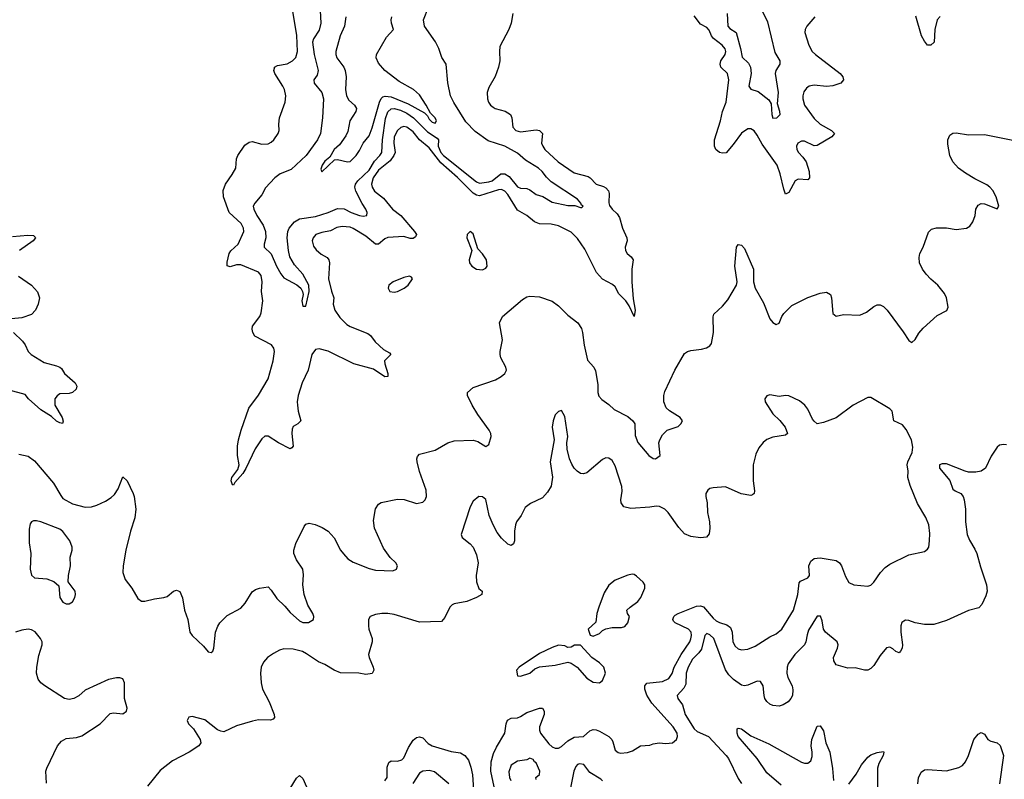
# Model space of a CAD drawing. Header units: inches. Extents: x 1843162 to 1959474, y 907081 to 1016326.
# Tile 89 of 256: x 1851356 to 1857596, y 952878 to 957692. Entities that reach past the tile are written whole.
import ezdxf

# ---------------------------------------------------------------- set-up
doc = ezdxf.new("R2010")
doc.units = ezdxf.units.IN
doc.header["$MEASUREMENT"] = 0
doc.layers.add('B8955', color=7, linetype='Continuous')

msp = doc.modelspace()

# ---------------------------------------------------------------- linework, layer by layer
at = {"layer": 'B8955', "color": 5}
for points, elevation in [([(1854481.3, 957730), (1854470.3, 957670), (1854456.5, 957630), (1854399.3, 957520.7), (1854396, 957490), (1854399.6, 957430), (1854390.3, 957390.3), (1854368.3, 957331.7), (1854330, 957260.9), (1854319.6, 957230), (1854320.8, 957190), (1854327.8, 957170), (1854340.3, 957150), (1854356.4, 957136.4), (1854370, 957129), (1854432.8, 957112.8), (1854466.7, 957090), (1854474, 957070), (1854480.9, 957010), (1854499.3, 956990), (1854530, 956981.1), (1854630, 956992.9), (1854650.4, 956990), (1854668.8, 956970), (1854663.6, 956910), (1854670.3, 956890), (1854684, 956870), (1854767.8, 956790), (1854870, 956721.6), (1854958.8, 956698.8), (1854972.2, 956690), (1855010, 956648.7), (1855055.3, 956635.2), (1855070, 956626.7), (1855087.3, 956607.3), (1855092.1, 956590), (1855090.2, 956530.2), (1855094.3, 956514.3), (1855110.9, 956490.9), (1855141.9, 956461.9), (1855157.3, 956437.3), (1855176.5, 956370), (1855204.4, 956310), (1855206, 956290), (1855194, 956250), (1855195.8, 956230), (1855206.7, 956210), (1855230.4, 956190), (1855244.2, 956170), (1855235, 956110), (1855235.5, 956030), (1855242.9, 955922.9), (1855255.5, 955850), (1855250.4, 955810), (1855218, 955878), (1855196.8, 955910), (1855153.6, 955953.6), (1855130, 955998.5), (1855113.1, 956013.1), (1855050, 956048.3), (1855010.7, 956090), (1854936.5, 956236.5), (1854890, 956304.8), (1854850, 956345.5), (1854770, 956386.4), (1854723.5, 956396.5), (1854650, 956398.7), (1854619.2, 956410), (1854570, 956451.9), (1854510, 956484.1), (1854450, 956583), (1854430, 956604.7), (1854410, 956615), (1854390, 956613.1), (1854270, 956575.4), (1854250, 956579.4), (1854230, 956592.4), (1854130, 956691.1), (1854025, 956785), (1853950, 956879.7), (1853889.1, 956930), (1853850, 956981.5), (1853810, 957011.1), (1853790, 957015), (1853771.4, 957008.6), (1853749.7, 956990.3), (1853729.6, 956950), (1853726.7, 956910), (1853734.7, 956850), (1853727.3, 956830), (1853702.9, 956797.1), (1853630, 956738.1), (1853596.6, 956690), (1853584.7, 956650), (1853588.9, 956630), (1853604.8, 956604.8), (1853660.7, 956560.7), (1853719, 956490), (1853771.2, 956450), (1853858.4, 956350), (1853871, 956330), (1853865.3, 956314.7), (1853850, 956306.1), (1853830, 956304.5), (1853790, 956317.1), (1853690, 956312.4), (1853670, 956302.1), (1853630, 956269), (1853610, 956268.2), (1853550, 956319.1), (1853470, 956369.2), (1853450, 956376.7), (1853399, 956381), (1853366.1, 956373.9), (1853326.4, 956353.6), (1853270, 956342.4), (1853233.4, 956330), (1853215.8, 956310), (1853210.3, 956290), (1853217.1, 956257.1), (1853233.9, 956233.9), (1853265.5, 956205.4), (1853303.8, 956183.8), (1853315.8, 956170), (1853319.7, 956150), (1853312.3, 956050), (1853331.6, 955971.6), (1853347.3, 955930), (1853341.6, 955890), (1853353.8, 955850), (1853384, 955804), (1853430, 955760.8), (1853450, 955747.2), (1853562.6, 955702.6), (1853579.3, 955690), (1853608.5, 955650), (1853662.4, 955602.4), (1853700.3, 955580.3), (1853708.2, 955570), (1853668.4, 955530), (1853670.2, 955510), (1853689.2, 955450), (1853688.6, 955431.4), (1853670, 955428.1), (1853597.5, 955477.5), (1853473.1, 955510), (1853311, 955591), (1853254, 955606), (1853230, 955601), (1853208.4, 955570), (1853183.3, 955470), (1853146.7, 955390), (1853121.5, 955310), (1853114.5, 955270), (1853115.6, 955250), (1853121.3, 955210), (1853137.6, 955150), (1853119.1, 955130), (1853090, 955113.3), (1853082.7, 955097.3), (1853080.2, 955070), (1853088.9, 954990), (1853081.5, 954978.5), (1853070, 954972.3), (1852995.1, 955010), (1852930, 955052.5), (1852910, 955052.8), (1852890, 955034.8), (1852848.3, 954971.7), (1852790, 954846.9), (1852770, 954815.1), (1852720.3, 954759.7), (1852710, 954742), (1852704.7, 954744.7), (1852695.1, 954770), (1852701.1, 954790), (1852738, 954842), (1852743.5, 954856.5), (1852746, 954870), (1852737, 954930), (1852737.3, 954990), (1852742.2, 955030), (1852758.7, 955090), (1852808.7, 955230), (1852870, 955313), (1852930, 955416.1), (1852962.9, 955530), (1852970.6, 955590), (1852966.6, 955610), (1852951.6, 955631.6), (1852846, 955686), (1852833.5, 955710), (1852829.7, 955730), (1852831.3, 955750), (1852878, 955810), (1852886, 955834), (1852897.8, 955910), (1852888.2, 955970), (1852893.3, 956030), (1852886.2, 956070), (1852870, 956092), (1852758, 956138), (1852730, 956137.3), (1852690, 956125.5), (1852671.1, 956131.1), (1852670, 956156), (1852682.9, 956210), (1852693.9, 956226.1), (1852741.4, 956270), (1852777.4, 956350), (1852775.3, 956370), (1852759.7, 956399.7), (1852683.1, 956470), (1852647, 956570), (1852645.8, 956610), (1852661.2, 956650), (1852703.5, 956710), (1852725.3, 956750), (1852730.9, 956810), (1852737.7, 956830), (1852783.8, 956896.2), (1852810, 956916.4), (1852830, 956918.7), (1852890, 956902), (1852930, 956905.3), (1852950, 956914.9), (1852967, 956930), (1852994.5, 956970), (1852999.5, 956990), (1852997.6, 957030), (1853002.4, 957070), (1853038, 957170), (1853042.6, 957210), (1853034.5, 957250), (1853024.5, 957270), (1852972.9, 957350), (1852967.2, 957370), (1852970, 957384.7), (1852971.8, 957390), (1852990, 957400.9), (1853050, 957411.4), (1853085.6, 957430), (1853107, 957453), (1853115.9, 957490), (1853112, 957592), (1853083.1, 957770)], 680), ([(1853259.8, 957750), (1853263.4, 957670), (1853253.8, 957626.2), (1853218.7, 957570), (1853212.5, 957550), (1853221.8, 957470), (1853248, 957370), (1853240.6, 957339.4), (1853220.4, 957310), (1853222, 957290), (1853269.8, 957230), (1853281, 957190), (1853274.2, 957070), (1853261.8, 956970), (1853242.4, 956930), (1853170.9, 956830), (1853077.3, 956742.7), (1853005.8, 956714.2), (1852972.4, 956690), (1852914.1, 956625.9), (1852890, 956580.9), (1852846, 956530), (1852836.2, 956510), (1852840.7, 956490), (1852859.6, 956450), (1852897.9, 956390), (1852914.1, 956350), (1852916, 956310), (1852906, 956270), (1852906.3, 956250), (1852950, 956207), (1852984, 956130), (1853010, 956081.6), (1853030, 956056.5), (1853111.8, 956011.8), (1853138.5, 955990), (1853148.7, 955970), (1853152.3, 955950), (1853145, 955910), (1853150, 955877.2), (1853170, 955877.2), (1853190, 955968.7), (1853188.9, 956010), (1853150, 956078.7), (1853098.4, 956138.4), (1853068.8, 956188.8), (1853058.5, 956230), (1853050.6, 956310), (1853055.5, 956350), (1853063.4, 956370), (1853097, 956410), (1853129.8, 956430.2), (1853230, 956445.1), (1853310.3, 956470), (1853370, 956495.5), (1853412.3, 956492.3), (1853456.3, 956470), (1853510, 956450.7), (1853533.7, 956446.3), (1853556.3, 956450), (1853557.8, 956470), (1853550.2, 956490), (1853525.9, 956525.9), (1853485.5, 956605.5), (1853480.3, 956630), (1853484.9, 956650), (1853499.1, 956670), (1853570, 956739.1), (1853605.2, 956794.8), (1853639.1, 956830), (1853650.8, 956849.2), (1853656.2, 956930), (1853675.3, 957064.7), (1853690, 957107.1), (1853710, 957126.7), (1853730, 957129), (1853770, 957118.9), (1853810, 957099.8), (1853852.2, 957070), (1853940.1, 956980.1), (1854000.8, 956940.8), (1854009.8, 956930), (1854007, 956890), (1854025.8, 956850), (1854041.6, 956830), (1854250, 956664.3), (1854270, 956656.6), (1854330, 956663.8), (1854350.1, 956670), (1854405.7, 956714.3), (1854430, 956715.8), (1854458.8, 956698.8), (1854510, 956632.3), (1854530, 956624.1), (1854570, 956621.7), (1854590, 956614.4), (1854630, 956584.5), (1854670.8, 956570.8), (1854730, 956536), (1854830, 956515.1), (1854874.1, 956514.1), (1854910, 956501.6), (1854919.3, 956500.7), (1854926.8, 956510), (1854917, 956517), (1854912.9, 956530), (1854890, 956554.2), (1854723.8, 956663.8), (1854693.6, 956693.6), (1854666.2, 956730), (1854643.2, 956750), (1854560.7, 956800.7), (1854510, 956845), (1854430, 956890.1), (1854324.8, 956924.8), (1854242.5, 956982.5), (1854183.4, 957043.4), (1854106.8, 957166.8), (1854085.8, 957210), (1854068.9, 957291.1), (1854058.3, 957410), (1854031.7, 957451.7), (1854013.1, 957510), (1853991.8, 957551.8), (1853921.1, 957650), (1853914.9, 957690), (1853946.5, 957770)], 660), ([(1855839.4, 957730), (1855844.7, 957650), (1855856.1, 957636.1), (1855897.2, 957610), (1855924.3, 957510), (1855933.8, 957453.8), (1855975.2, 957415.2), (1855987, 957390), (1855991.7, 957350), (1855976.1, 957270), (1855990, 957251.1), (1856036.7, 957236.7), (1856104.6, 957184.6), (1856118.2, 957158.2), (1856122.2, 957090), (1856130, 957066.6), (1856154, 957070), (1856176, 957090), (1856173.8, 957110), (1856157.8, 957157.8), (1856164.2, 957230), (1856145, 957350), (1856149.5, 957370.5), (1856175.3, 957410), (1856174.9, 957430), (1856143.4, 957483.4), (1856097.2, 957677.2), (1856063.5, 957743.5)], 660), ([(1853422.4, 957710), (1853414.7, 957650), (1853386.1, 957590), (1853359.8, 957490), (1853358.7, 957470), (1853365.3, 957450), (1853409.9, 957390), (1853419, 957370), (1853426, 957330), (1853420.6, 957250), (1853427.1, 957210), (1853442.4, 957182.4), (1853477.4, 957150), (1853490.6, 957129.4), (1853487.2, 957110), (1853449, 957051), (1853435.9, 956984.1), (1853423.7, 956956.3), (1853382.3, 956897.7), (1853349.8, 956870), (1853320.5, 956819.5), (1853290, 956794.9), (1853272, 956770), (1853265.1, 956745.1), (1853270, 956727.6), (1853350, 956803.7), (1853370, 956806), (1853434, 956790), (1853450, 956793.2), (1853487.7, 956830), (1853510, 956862.7), (1853533.7, 956910), (1853570, 956955.6), (1853590, 957007.3), (1853636.5, 957170), (1853646.8, 957193.2), (1853657.4, 957202.6), (1853672.3, 957207.7), (1853710, 957203.3), (1853817.9, 957157.9), (1853921, 957101), (1853941.4, 957081.4), (1853950, 957061.7), (1853970, 957042), (1853990, 957035.1), (1853998, 957050), (1853988.2, 957070), (1853958.6, 957098.6), (1853932, 957150), (1853890, 957214.9), (1853852, 957250), (1853760.2, 957300.2), (1853670.3, 957370), (1853630, 957416.9), (1853615.6, 957450), (1853616.2, 957470), (1853679.8, 957580.2), (1853725.3, 957630), (1853712.7, 957670), (1853710.2, 957690), (1853714.2, 957710)], 640), ([(1856394.6, 957710), (1856344.9, 957650), (1856334, 957630), (1856332, 957610), (1856356.5, 957530), (1856379, 957490), (1856399, 957470), (1856556.5, 957350), (1856573.4, 957330), (1856577.6, 957310), (1856559.3, 957290), (1856510, 957271.8), (1856470, 957268), (1856390, 957275.8), (1856359.1, 957270), (1856342.3, 957257.7), (1856326, 957234), (1856319.1, 957210), (1856319.2, 957190), (1856330.2, 957150), (1856390, 957065.5), (1856430, 957029.1), (1856501.6, 956990), (1856520.7, 956970), (1856502, 956950), (1856410, 956893.5), (1856390, 956892.3), (1856330, 956921.5), (1856310, 956921.7), (1856286.7, 956910), (1856278.3, 956890), (1856280.8, 956870), (1856291.6, 956850), (1856319.8, 956819.8), (1856339.2, 956790), (1856359.2, 956730), (1856362, 956690), (1856350, 956676.9), (1856290, 956681.8), (1856270.3, 956670), (1856230, 956595.8), (1856210, 956585.6), (1856198, 956618), (1856175.1, 956715.1), (1856155.8, 956770), (1856062.2, 956902.2), (1856030, 956960.9), (1856010, 956986.4), (1855990, 957000.4), (1855970, 956999.3), (1855930, 956972.5), (1855878.6, 956901.4), (1855832.6, 956847.4), (1855810, 956844.8), (1855790, 956850.8), (1855768.2, 956870), (1855760.2, 956890), (1855759.8, 956930), (1855798.2, 957050), (1855809.8, 957110), (1855832.4, 957170), (1855849.8, 957309.8), (1855841.4, 957350), (1855800.3, 957390), (1855794.8, 957410), (1855800.3, 957430), (1855827.7, 957470), (1855831.7, 957490), (1855826.9, 957506.9), (1855808.2, 957530), (1855752.5, 957572.5), (1855739.8, 957590), (1855725.3, 957625.3), (1855710, 957642.4), (1855670, 957663.6), (1855630, 957715.5)], 680), ([(1857188.7, 957711.3), (1857170.2, 957690), (1857155.7, 957630), (1857151.1, 957550), (1857130, 957530.6), (1857110, 957529.9), (1857090, 957554.8), (1857071.1, 957590), (1857034.5, 957714.5)], 680), ([(1851350, 954938.9), (1851410, 954926.6), (1851450, 954895.8), (1851570, 954755.8), (1851615.7, 954675.7), (1851630, 954658.7), (1851690, 954624.3), (1851770, 954603.2), (1851810, 954605), (1851844.4, 954615.6), (1851899.7, 954640.3), (1851935.3, 954664.7), (1851956.2, 954683.8), (1851980.3, 954719.7), (1852010, 954795.3), (1852036, 954770), (1852074.5, 954690), (1852082, 954670), (1852092.6, 954590), (1852084.9, 954535.1), (1852058, 954450), (1852029, 954331), (1852010.9, 954230), (1852009.8, 954189.8), (1852024.4, 954144.4), (1852066, 954090), (1852104.8, 954024.8), (1852127.2, 954007.2), (1852150, 954007.3), (1852210, 954022.9), (1852270, 954029.6), (1852290, 954037.6), (1852330, 954069.6), (1852350, 954077.6), (1852370, 954069.4), (1852388.5, 954028.5), (1852400.7, 953950), (1852420.6, 953890), (1852434, 953810), (1852448.6, 953790), (1852521.5, 953721.5), (1852550, 953685.6), (1852570, 953682), (1852579.1, 953690), (1852586.7, 953710), (1852596.5, 953810), (1852611.1, 953848.9), (1852624.6, 953870), (1852670, 953915.8), (1852756.9, 953963.1), (1852784.5, 953995.5), (1852830, 954065.6), (1852850, 954080.5), (1852874.8, 954090), (1852930, 954097.4), (1852950, 954077.7), (1852984.9, 954024.9), (1853036, 953976), (1853070, 953935.2), (1853130, 953882.1), (1853150, 953872.2), (1853187, 953873), (1853218.4, 953890), (1853219.1, 953910), (1853212.7, 953930), (1853182.1, 953982.1), (1853158.4, 954050), (1853151.1, 954111.1), (1853154.4, 954174.4), (1853149.6, 954209.6), (1853110, 954268.7), (1853093.7, 954310), (1853093, 954330), (1853106.4, 954373.6), (1853158.8, 954481.2), (1853170, 954496), (1853190, 954502), (1853228, 954492), (1853273.2, 954473.2), (1853310, 954449.7), (1853349, 954409), (1853389.8, 954330), (1853407.1, 954307.1), (1853436.1, 954276.1), (1853470, 954254.4), (1853570, 954214.2), (1853610, 954202.9), (1853721.6, 954198.4), (1853744, 954210), (1853750.4, 954230.4), (1853739.1, 954250), (1853704.5, 954284.5), (1853662.2, 954342.2), (1853603.7, 954470), (1853598, 954518), (1853610, 954593.2), (1853630, 954622), (1853647.8, 954632.3), (1853750, 954653.2), (1853792.2, 954652.2), (1853870, 954625.6), (1853910, 954634.5), (1853925.5, 954650), (1853933.7, 954670), (1853931.8, 954710), (1853890.4, 954829.6), (1853874.4, 954890), (1853873, 954910), (1853877.1, 954922.9), (1853890, 954938), (1853990, 954963.5), (1854070, 955011), (1854110, 955022.4), (1854230, 955027), (1854258.9, 955018.9), (1854310, 954986.6), (1854330, 954999), (1854343.7, 955050), (1854341.3, 955070), (1854332.2, 955090), (1854260.3, 955190), (1854223.1, 955250), (1854193.4, 955310), (1854194, 955330), (1854230, 955360.5), (1854370.7, 955410), (1854407.3, 955430), (1854430.6, 955450), (1854440.7, 955470), (1854436.3, 955490), (1854406, 955550), (1854401.6, 955570), (1854401.6, 955590), (1854416.1, 955663.9), (1854396.4, 955770), (1854416.3, 955810), (1854542.3, 955917.7), (1854570, 955936.2), (1854590, 955940.5), (1854650, 955935.8), (1854730, 955908.4), (1854770, 955878.9), (1854830, 955818.9), (1854893.6, 955770), (1854915.6, 955735.6), (1854923.5, 955710), (1854934.3, 955630), (1854954.7, 955534.8), (1854993.6, 955490), (1855005.9, 955465.9), (1855019.5, 955379.5), (1855020.2, 955330), (1855026.6, 955306.6), (1855045.5, 955285.5), (1855090, 955253.4), (1855122.5, 955222.5), (1855210, 955176.7), (1855241, 955150), (1855253.6, 955130), (1855257, 955057), (1855272.4, 955012.4), (1855342.7, 954930), (1855370, 954912), (1855386, 954910), (1855414.4, 954930), (1855407, 955010), (1855411.8, 955030), (1855430, 955062), (1855459.1, 955090), (1855530, 955114.8), (1855546.3, 955130), (1855557, 955150), (1855541.1, 955170), (1855473.3, 955213.3), (1855453, 955233), (1855439.2, 955270), (1855439, 955310), (1855444.5, 955335.5), (1855508.1, 955470), (1855570, 955576.8), (1855588.7, 955590), (1855610, 955595.8), (1855676.9, 955603.1), (1855708.5, 955611.5), (1855730, 955624.7), (1855739.8, 955640.2), (1855753.2, 955710), (1855750.3, 955809.7), (1855754.2, 955825.8), (1855810, 955877), (1855844.2, 955915.8), (1855898, 956010), (1855902, 956030), (1855887.7, 956130), (1855898, 956250), (1855910, 956268), (1855930, 956262), (1855950, 956242), (1856007, 956110), (1856006.6, 956030), (1856016.2, 955990), (1856070, 955898), (1856110, 955795.4), (1856130, 955772), (1856150, 955760.4), (1856170, 955769.5), (1856185.8, 955810), (1856199.3, 955830), (1856250, 955879.7), (1856350, 955931), (1856430, 955958), (1856470, 955965.1), (1856494.7, 955950), (1856501, 955930), (1856509.7, 955829.7), (1856530, 955813.2), (1856576.7, 955823.3), (1856680.7, 955819.3), (1856722.4, 955837.6), (1856770, 955874.5), (1856790, 955883.8), (1856810, 955884.8), (1856830, 955874.6), (1856853.1, 955850), (1856954.2, 955714.2), (1856990, 955658), (1857010, 955646), (1857030, 955666), (1857054, 955706), (1857082.4, 955737.6), (1857170, 955816.2), (1857231.9, 955848.1), (1857240.4, 955870), (1857228.8, 955930), (1857217.6, 955957.6), (1857174.4, 956010), (1857130, 956047), (1857100, 956080), (1857077.6, 956110), (1857059.5, 956150), (1857056.1, 956183.9), (1857061.6, 956210), (1857081.3, 956250), (1857115.3, 956344.7), (1857135.3, 956364.7), (1857166.3, 956373.7), (1857230, 956373.1), (1857290, 956361.7), (1857356, 956370), (1857376.9, 956383.1), (1857397.1, 956410), (1857410.5, 956450), (1857416.3, 956490), (1857430, 956516), (1857450, 956526), (1857470, 956524.5), (1857550, 956494), (1857560.7, 956510), (1857544.9, 956570), (1857523.1, 956610), (1857504.4, 956630), (1857485.1, 956645.1), (1857410, 956682.6), (1857350, 956719.5), (1857306.4, 956750), (1857270.4, 956790), (1857250.4, 956830), (1857238, 956902), (1857238, 956930), (1857250, 956959), (1857270, 956972.3), (1857290, 956974.5), (1857370, 956962.4), (1857470, 956963.5), (1857650, 956928.4)], 720), ([(1851310, 956317.7), (1851407.1, 956327.1), (1851443.7, 956323.7), (1851454.3, 956314.3), (1851456.4, 956310), (1851442, 956290), (1851355.6, 956230)], 680), ([(1851347.5, 956067.5), (1851430, 956010.4), (1851468.2, 955968.2), (1851480.7, 955930), (1851474, 955890), (1851456.1, 955850), (1851430, 955824.4), (1851370, 955802), (1851303.7, 955796.3)], 680), ([(1851317.3, 955710), (1851374.1, 955654.1), (1851391.2, 955631.2), (1851410.3, 955590), (1851428.5, 955570), (1851510, 955519.1), (1851590, 955499), (1851609.6, 955489.6), (1851621.3, 955481.3), (1851639.5, 955450), (1851707.1, 955390), (1851719.1, 955370), (1851713.4, 955350), (1851690, 955329.8), (1851670, 955323.4), (1851610, 955319.9), (1851592.5, 955307.5), (1851579.5, 955290), (1851577.8, 955250), (1851625.3, 955170), (1851632.3, 955147.7), (1851626.8, 955133.2), (1851610, 955136.4), (1851590, 955147.5), (1851556.5, 955176.5), (1851490, 955220.5), (1851412.2, 955290), (1851390, 955315.9), (1851290, 955343.8)], 680), ([(1854362.9, 952830), (1854341.6, 952930), (1854343.6, 952990), (1854358.6, 953041.4), (1854377.2, 953082.8), (1854429.9, 953170), (1854439.9, 953230), (1854447.8, 953252.2), (1854470, 953265.4), (1854510, 953268), (1854530, 953275.5), (1854570, 953300.9), (1854650, 953330.2), (1854670, 953328.2), (1854680.3, 953310), (1854679.7, 953290), (1854651, 953210), (1854651, 953190), (1854657.5, 953170), (1854710, 953102.6), (1854730, 953084.9), (1854750, 953075.8), (1854770, 953075.2), (1854790, 953086.5), (1854830, 953122.2), (1854870, 953144.5), (1854930, 953150.3), (1854970, 953186.5), (1854990, 953194.2), (1855010, 953192.1), (1855030, 953183.5), (1855089.4, 953149.4), (1855108.9, 953130), (1855116, 953116), (1855130, 953064), (1855147.8, 953047.7), (1855163.8, 953043.8), (1855208.7, 953048.7), (1855240.6, 953059.4), (1855290, 953090.4), (1855350, 953093.7), (1855370, 953103.1), (1855409.6, 953110.4), (1855450, 953104.9), (1855492.7, 953110), (1855518.4, 953130), (1855525.6, 953150), (1855522.4, 953170), (1855497.4, 953210), (1855361.8, 953361.7), (1855330, 953412.1), (1855316.9, 953450), (1855318.1, 953470), (1855330, 953487.2), (1855430, 953498.4), (1855470, 953516.5), (1855490, 953548.9), (1855504.7, 953590), (1855547.8, 953670), (1855602, 953750), (1855610, 953768.9), (1855613.5, 953790), (1855610.4, 953810), (1855594.2, 953830), (1855509.2, 953869.2), (1855500.4, 953880.4), (1855494.7, 953890), (1855501.5, 953910), (1855510, 953918), (1855529.6, 953930), (1855645.2, 953974.8), (1855670, 953978), (1855690, 953971.6), (1855750, 953899.3), (1855770, 953882), (1855790, 953871), (1855837.9, 953857.9), (1855859.7, 953839.7), (1855870.2, 953810.2), (1855875.4, 953750), (1855890, 953722), (1855910, 953705.4), (1855930, 953699.7), (1855970, 953702.4), (1856017.1, 953722.9), (1856110, 953781.3), (1856150, 953800.3), (1856186.3, 953830), (1856259.7, 953950), (1856288, 954050), (1856295.8, 954124.2), (1856305.3, 954134.7), (1856350, 954154), (1856362.2, 954170), (1856356.4, 954230), (1856370, 954260.4), (1856390, 954276.5), (1856430, 954280.7), (1856530, 954264.9), (1856551, 954251), (1856564.6, 954230), (1856590, 954162.8), (1856610, 954126), (1856642, 954110), (1856730, 954102.4), (1856750, 954108.4), (1856770, 954128), (1856810.8, 954189.2), (1856840, 954220), (1856870, 954242.6), (1856990, 954301.3), (1857090, 954322), (1857110, 954336), (1857117, 954350), (1857122.4, 954390), (1857123.8, 954436.2), (1857117.7, 954490), (1857098, 954538), (1857045.8, 954625.8), (1856999.3, 954739.3), (1856984.5, 954790), (1856986, 954830), (1856980.9, 954870), (1856983.7, 954890), (1857012.3, 954950), (1857016.6, 954983.4), (1857007.8, 955030), (1856974.3, 955094.3), (1856950, 955123.6), (1856896, 955150), (1856884.5, 955210), (1856870, 955226.6), (1856750, 955297.2), (1856730, 955297.2), (1856637.3, 955250), (1856530, 955169.5), (1856450, 955139.6), (1856410, 955131.8), (1856390, 955147), (1856380.6, 955160.6), (1856350, 955223.7), (1856331.8, 955250), (1856297.1, 955277.1), (1856230, 955307.3), (1856210, 955309.6), (1856170, 955304.5), (1856110, 955314), (1856091.1, 955308.9), (1856078, 955290), (1856081, 955270), (1856130, 955193.4), (1856172.6, 955152.6), (1856207.3, 955110), (1856221, 955070), (1856210, 955059), (1856130, 955045.6), (1856090, 955031.6), (1856067.3, 955012.7), (1856040.7, 954979.3), (1856021.7, 954938.3), (1856004.9, 954870), (1856004.9, 954770), (1856012.7, 954707.3), (1856010.4, 954689.6), (1855999.9, 954680.1), (1855990, 954676), (1855927.6, 954687.6), (1855830, 954731.8), (1855750, 954726), (1855730, 954721.2), (1855716, 954710), (1855704, 954690), (1855704, 954670), (1855713, 954630), (1855715.3, 954570), (1855728.5, 954510), (1855730.4, 954470), (1855726, 954434), (1855708.3, 954411.7), (1855670, 954408), (1855610, 954416.9), (1855570, 954434.5), (1855533.9, 954473.9), (1855465.6, 954570), (1855444.5, 954590), (1855410, 954607.8), (1855390, 954609.6), (1855350, 954602), (1855230, 954593.6), (1855184.9, 954604.9), (1855167.6, 954630), (1855166, 954650), (1855174.9, 954705.1), (1855172.9, 954732.9), (1855130, 954865.2), (1855110, 954898), (1855090, 954912.3), (1855070, 954914.5), (1855050, 954905.1), (1854950, 954820.9), (1854930, 954814.5), (1854910, 954817), (1854889.3, 954830), (1854869.7, 954849.7), (1854854.7, 954874.7), (1854840.7, 954910), (1854826.6, 954970), (1854823.7, 955010), (1854829.3, 955050), (1854810, 955178), (1854790, 955215.3), (1854770, 955208.7), (1854750, 955188), (1854736.3, 955150), (1854730.6, 955110.6), (1854742.8, 955030), (1854718.8, 954890), (1854732, 954792), (1854723.4, 954736.6), (1854701.3, 954698.7), (1854670, 954661.6), (1854593.5, 954626.5), (1854559.5, 954600.5), (1854534.9, 954550), (1854504.9, 954510), (1854497.6, 954490), (1854492, 954450), (1854492.7, 954390), (1854484.7, 954370), (1854470, 954359), (1854450, 954369), (1854410, 954406), (1854381.4, 954441.5), (1854355.6, 954490), (1854331.5, 954550), (1854310, 954651.3), (1854290, 954667.6), (1854264.7, 954670), (1854230, 954641.2), (1854210, 954604), (1854154.8, 954430), (1854161, 954410), (1854210, 954370.7), (1854228.8, 954348.8), (1854250, 954301), (1854260.9, 954250), (1854249.1, 954170), (1854250.4, 954130), (1854266.7, 954086.7), (1854286, 954070), (1854284.7, 954050), (1854251.3, 954030), (1854190, 954005.1), (1854110.3, 953989.7), (1854097, 953983), (1854082, 953970), (1854050, 953904), (1854030, 953879.3), (1853890, 953874.7), (1853730, 953922.7), (1853689.3, 953929.3), (1853650, 953929.3), (1853610, 953922.7), (1853578, 953910), (1853567.3, 953890), (1853565.5, 953850), (1853568.2, 953830), (1853590.7, 953770), (1853590.7, 953750), (1853566, 953670), (1853570.4, 953650), (1853597.1, 953590), (1853600.5, 953570), (1853590.3, 953549.7), (1853550, 953543.5), (1853506, 953550), (1853390, 953553.7), (1853349.7, 953569.7), (1853290, 953606.6), (1853250, 953623.7), (1853174.3, 953674.3), (1853147.4, 953687.4), (1853090, 953702.6), (1853030, 953705.1), (1853002.6, 953697.3), (1852963.4, 953676.6), (1852926, 953650), (1852900.3, 953619.8), (1852886.4, 953590), (1852882.4, 953550), (1852886, 953490), (1852894.9, 953450), (1852937.1, 953370), (1852968.2, 953290), (1852970.5, 953269.5), (1852961.4, 953258.6), (1852945.8, 953254.2), (1852870, 953255.6), (1852832.3, 953247.7), (1852730, 953217.2), (1852650, 953179.3), (1852630, 953182.7), (1852610, 953192.7), (1852530, 953255.1), (1852450, 953277.2), (1852427.5, 953272.5), (1852418, 953250), (1852424.7, 953230), (1852457.5, 953197.5), (1852499.1, 953130), (1852504, 953110), (1852490.8, 953090), (1852430.8, 953050), (1852325.3, 952994.7), (1852245.9, 952934.1), (1852165.5, 952834.5)], 740), ([(1857610, 954998.3), (1857590, 955000.5), (1857565.2, 954994.8), (1857550, 954982.7), (1857513.4, 954926.6), (1857476.2, 954850), (1857449.6, 954830), (1857416.4, 954823.6), (1857370, 954825.3), (1857347.8, 954830), (1857230, 954878.3), (1857201.9, 954878.1), (1857185.1, 954870), (1857186.1, 954850), (1857250.8, 954770.8), (1857270, 954717.4), (1857285.4, 954705.4), (1857319.7, 954690), (1857334.8, 954670), (1857340.7, 954650), (1857350.6, 954590), (1857349.2, 954510), (1857360.5, 954430), (1857374.3, 954394.3), (1857410, 954337.3), (1857421.3, 954310), (1857444.1, 954224.1), (1857483.5, 954110), (1857486.3, 954070), (1857479.4, 954040.6), (1857453.6, 953986.4), (1857434.5, 953965.5), (1857370, 953948.4), (1857230, 953883.8), (1857150, 953858.4), (1857090, 953858.4), (1857030, 953870.3), (1856990, 953883.7), (1856970, 953886), (1856958.7, 953881.3), (1856947.2, 953872.8), (1856940.5, 953850), (1856940.4, 953810), (1856950.9, 953730), (1856949.4, 953710), (1856938, 953690), (1856930, 953680.7), (1856908.3, 953688.3), (1856890, 953706), (1856870, 953716), (1856850, 953710.8), (1856810, 953663), (1856770, 953600.4), (1856750, 953580.4), (1856730, 953570.4), (1856710, 953570.4), (1856650, 953583.8), (1856603.4, 953583.4), (1856530, 953604.2), (1856515.5, 953630), (1856514.2, 953650), (1856538.6, 953710), (1856542.8, 953730), (1856536.9, 953750), (1856463.2, 953810), (1856450.2, 953830), (1856442.6, 953882.6), (1856431.4, 953911.4), (1856410, 953913), (1856356, 953824), (1856345.7, 953794.3), (1856338.4, 953750), (1856329.4, 953730.6), (1856269, 953670), (1856226.5, 953610), (1856220.5, 953590), (1856218.5, 953550), (1856223.6, 953523.6), (1856251, 953470), (1856255.3, 953444.7), (1856253.2, 953410), (1856243.5, 953390), (1856226, 953370), (1856194.3, 953350), (1856170, 953342), (1856130, 953345.5), (1856110, 953354.7), (1856090, 953372), (1856078.6, 953390), (1856073.2, 953410), (1856066.9, 953470), (1856050, 953498), (1856030, 953500.8), (1855970, 953474.3), (1855950, 953470.2), (1855930, 953474), (1855879.8, 953510), (1855850, 953541.1), (1855830, 953571.6), (1855754.4, 953770), (1855730, 953793.3), (1855710, 953801.5), (1855697.4, 953790), (1855676.9, 953703.1), (1855660.4, 953679.6), (1855619.8, 953640.2), (1855591.8, 953590), (1855580.6, 953550), (1855578.1, 953481.9), (1855563.9, 953456.1), (1855522.8, 953410), (1855526.3, 953390), (1855556.1, 953350), (1855573.3, 953290), (1855630, 953198.1), (1855650, 953182.2), (1855722.2, 953150), (1855833.7, 953030), (1855847.8, 953010), (1855910, 952882.7), (1855931.1, 952851.1)], 720), ([(1851525.3, 952854.7), (1851521.9, 952930), (1851527, 952950), (1851596.2, 953090), (1851620.2, 953119.8), (1851650, 953137.3), (1851716, 953144), (1851750, 953154.1), (1851865.7, 953230), (1851930, 953294.7), (1851950, 953300.5), (1852010, 953292.7), (1852032.4, 953310), (1852036.4, 953330), (1852021.1, 953390), (1852019.6, 953490), (1852010, 953514.9), (1851990, 953521.7), (1851970, 953520.8), (1851919.3, 953510), (1851770, 953442.3), (1851730, 953407.2), (1851698.4, 953390), (1851670, 953384.3), (1851639.3, 953390), (1851515.8, 953470), (1851490.4, 953490), (1851472.9, 953512.9), (1851463.1, 953550), (1851464, 953590), (1851477.3, 953662.7), (1851497.4, 953730), (1851498.7, 953750), (1851488.5, 953770), (1851453, 953813), (1851430, 953826), (1851409.1, 953829.1), (1851370, 953823.9), (1851330, 953810.2)], 720), ([(1856182.1, 952842.1), (1856090, 952919.9), (1856030.4, 953010.4), (1855910, 953149.2), (1855903.1, 953170), (1855902.4, 953197.6), (1855910, 953203.2), (1855930, 953198.4), (1855990, 953154.8), (1856103.9, 953103.9), (1856310, 952987.1), (1856330, 952980.8), (1856350, 952981.3), (1856370, 952996.5), (1856377.8, 953022.2), (1856378.2, 953050), (1856371.1, 953090), (1856377.1, 953130), (1856410, 953214.4), (1856430, 953216.5), (1856450, 953186.4), (1856464.8, 953110), (1856489.7, 953049.7), (1856507.7, 952947.7), (1856513.6, 952870)], 680), ([(1857047.5, 952850), (1857052.3, 952887.7), (1857070, 952923.2), (1857090, 952937.7), (1857110, 952941.6), (1857230, 952932.3), (1857306.8, 952953.2), (1857330, 952964.9), (1857350, 952988.9), (1857370, 953028.9), (1857403.2, 953130), (1857430, 953164.2), (1857450, 953174.9), (1857470, 953163.8), (1857491.8, 953130), (1857510, 953120.2), (1857550, 953109.3), (1857570, 953092.2), (1857590.9, 953030), (1857564.5, 952850)], 680), ([(1853670, 952868.4), (1853684.7, 952890), (1853684.4, 952955.6), (1853694.8, 952985.2), (1853710, 952995.6), (1853750, 952994.4), (1853777.6, 953002.4), (1853790, 953014.4), (1853820.2, 953079.8), (1853850, 953127), (1853870, 953142.6), (1853890, 953147.2), (1853910, 953140.3), (1853945.2, 953105.2), (1853970, 953090.2), (1854090, 953054.3), (1854150, 953045.3), (1854177.1, 953030), (1854199.7, 952999.7), (1854215.9, 952955.9), (1854226.3, 952906.3), (1854232.3, 952812.3)], 740), ([(1856610, 952848.5), (1856657.7, 952910), (1856690, 952970.2), (1856730, 953018.9), (1856750, 953032.6), (1856790, 953048.9), (1856830, 953055.5), (1856833.4, 953050), (1856828.5, 953030), (1856800.5, 952979.5), (1856792.7, 952950), (1856791.3, 952830)], 680), ([(1854630, 952878), (1854627.4, 952890), (1854650, 952909.6), (1854652.1, 952930), (1854630, 952983), (1854618.8, 952990), (1854610, 953004.7), (1854590, 953012), (1854570, 953002), (1854510, 952994), (1854470, 952967.3), (1854455.2, 952924.8), (1854459.9, 952890), (1854467.8, 952870)], 720), ([(1855050, 952868.7), (1855039.8, 952879.8), (1854970, 952921.6), (1854931.2, 952971.2), (1854903.1, 952976.9), (1854890, 952972.3), (1854880.6, 952959.4), (1854868.3, 952930), (1854838.1, 952781.9)], 720), ([(1854076.3, 952850), (1853985, 952925), (1853950, 952933.9), (1853910, 952929.2), (1853890, 952917.7), (1853847.5, 952852.5)], 720), ([(1853070, 952819.5), (1853110, 952884.9), (1853130, 952902.8), (1853150, 952882.8), (1853174.3, 952830)], 740)]:
    msp.add_lwpolyline(points, dxfattribs=dict(at, elevation=elevation))
for points, elevation in [([(1854210, 956349.2), (1854190.8, 956330), (1854188.9, 956310), (1854221, 956230), (1854204, 956170), (1854206.8, 956150), (1854221, 956130), (1854250, 956111), (1854290, 956106.8), (1854310, 956118), (1854319, 956130), (1854315.1, 956170), (1854290, 956209), (1854260.1, 956240.1), (1854230, 956335.3)], 720), ([(1853827.2, 956067.2), (1853790, 956058.7), (1853723, 956030), (1853695.3, 956010), (1853690.3, 955990), (1853702.4, 955970), (1853730, 955964.5), (1853750, 955969.3), (1853792.6, 955990), (1853817.7, 956010), (1853845.1, 956050), (1853839.4, 956059.4)], 720), ([(1851463.4, 954516.6), (1851443.8, 954516.2), (1851430, 954509), (1851422.8, 954497.2), (1851415.9, 954464.1), (1851415.9, 954375.9), (1851426.4, 954310), (1851421.3, 954210), (1851430, 954171.3), (1851450, 954154), (1851528.4, 954148.4), (1851572.4, 954132.4), (1851604, 954104), (1851610.4, 954030), (1851630, 954000.5), (1851650, 953990.4), (1851669.5, 953990.5), (1851690, 954003), (1851705.1, 954030), (1851709.5, 954050), (1851706.6, 954070), (1851664, 954130), (1851664.5, 954170), (1851676.9, 954230), (1851674.9, 954285.1), (1851687.8, 954330), (1851687.8, 954350), (1851673, 954390), (1851630, 954449.4), (1851610, 954463.6), (1851490.6, 954509.4)], 740), ([(1855237.5, 954177.5), (1855210, 954172.3), (1855130, 954139.6), (1855090, 954109.3), (1855060.3, 954059.7), (1855025.5, 953970), (1855014, 953930), (1855006.4, 953873.6), (1854958, 953830), (1854971.6, 953791.6), (1854990, 953784.7), (1855030, 953802.8), (1855050, 953821), (1855070, 953831.3), (1855110, 953841), (1855170, 953840.7), (1855190, 953846.8), (1855209.3, 953870), (1855221.2, 953910), (1855208.7, 953930), (1855204, 953950), (1855224, 953970), (1855274.3, 954005.7), (1855293.3, 954030), (1855318, 954090), (1855317.2, 954110), (1855307.2, 954127.2), (1855265.8, 954165.8), (1855250, 954176)], 760), ([(1854770, 953729.2), (1854730, 953713.6), (1854650, 953675.1), (1854522, 953590), (1854504.7, 953570), (1854510, 953534), (1854530, 953532), (1854588, 953550), (1854620.7, 953579.3), (1854649.4, 953590.6), (1854750, 953601.3), (1854830, 953620.7), (1854850, 953614.8), (1854888.4, 953588.4), (1854950, 953518.8), (1854990, 953494), (1855030, 953490.6), (1855050, 953504.9), (1855069.5, 953550), (1855058, 953590), (1855030, 953617.2), (1854982, 953650), (1854910, 953728.7), (1854871.6, 953728.4), (1854850, 953715.3), (1854830, 953714), (1854810, 953724)], 760)]:
    msp.add_lwpolyline(points, close=True, dxfattribs=dict(at, elevation=elevation))

doc.saveas('drawing.dxf')
